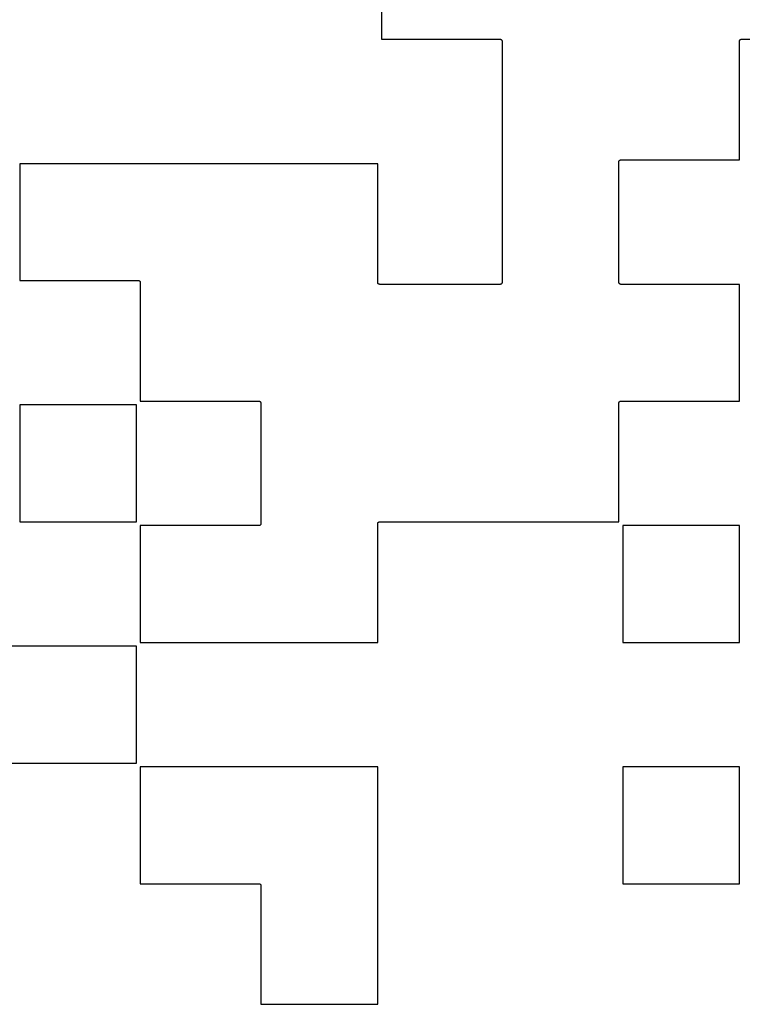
# Model space of a CAD drawing. Extents: x 0.02 to 3.89, y 0.07 to 3.88.
# Tile 11 of 172: x 0.4639 to 0.5388, y 0.4564 to 0.5585. Entities that reach past the tile are written whole.
import ezdxf

# ---------------------------------------------------------------- set-up
doc = ezdxf.new("R2010")
doc.units = 0
doc.header["$MEASUREMENT"] = 0
doc.layers.add('BLACK', color=7, linetype='CONTINUOUS')

msp = doc.modelspace()

# ---------------------------------------------------------------- linework, layer by layer
at = {"layer": 'BLACK', "linetype": 'CONTINUOUS'}
for p, q in [((0.501447, 0.60625), (0.501447, 0.556447)), ((0.501447, 0.556447), (0.513753, 0.556447)), ((0.513753, 0.556447), (0.513773, 0.556445)), ((0.513773, 0.556445), (0.51379, 0.556443)), ((0.51379, 0.556443), (0.51379, 0.556443)), ((0.51379, 0.556443), (0.513791, 0.556443)), ((0.513791, 0.556443), (0.513811, 0.556436)), ((0.513811, 0.556436), (0.513826, 0.556431)), ((0.513826, 0.556431), (0.513827, 0.556431)), ((0.513827, 0.556431), (0.513828, 0.556431)), ((0.513828, 0.556431), (0.513847, 0.556421)), ((0.513847, 0.556421), (0.51386, 0.556413)), ((0.51386, 0.556413), (0.513861, 0.556413)), ((0.513861, 0.556413), (0.513861, 0.556412)), ((0.513861, 0.556412), (0.513876, 0.5564)), ((0.513876, 0.5564), (0.51389, 0.556389)), ((0.51389, 0.556389), (0.51389, 0.556388)), ((0.51389, 0.556388), (0.513891, 0.556388)), ((0.513891, 0.556388), (0.513901, 0.556375)), ((0.513901, 0.556375), (0.513914, 0.556359)), ((0.513914, 0.556359), (0.513914, 0.556358)), ((0.513914, 0.556358), (0.513915, 0.556358)), ((0.513915, 0.556358), (0.513923, 0.556342)), ((0.513923, 0.556342), (0.513932, 0.556325)), ((0.513932, 0.556325), (0.513932, 0.556324)), ((0.513932, 0.556324), (0.513933, 0.556324)), ((0.513933, 0.556324), (0.513937, 0.556308)), ((0.513937, 0.556308), (0.513943, 0.556288)), ((0.513943, 0.556288), (0.513943, 0.556287)), ((0.513943, 0.556287), (0.513943, 0.556287)), ((0.513943, 0.556287), (0.513945, 0.55627)), ((0.513945, 0.55627), (0.513947, 0.55625)), ((0.513947, 0.55625), (0.513947, 0.531247)), ((0.538553, 0.556253), (0.538555, 0.556273)), ((0.538553, 0.543947), (0.538553, 0.556253)), ((0.538555, 0.556273), (0.538557, 0.55629)), ((0.538557, 0.556291), (0.538564, 0.556311)), ((0.538557, 0.55629), (0.538557, 0.556291)), ((0.538557, 0.55629), (0.538557, 0.55629)), ((0.538564, 0.556311), (0.538569, 0.556326)), ((0.538569, 0.556328), (0.538579, 0.556347)), ((0.538569, 0.556327), (0.538569, 0.556328)), ((0.538569, 0.556326), (0.538569, 0.556327)), ((0.538579, 0.556347), (0.538587, 0.55636)), ((0.538587, 0.55636), (0.538587, 0.556361)), ((0.538587, 0.556361), (0.538588, 0.556361)), ((0.538588, 0.556361), (0.5386, 0.556376)), ((0.5386, 0.556376), (0.538611, 0.55639)), ((0.538611, 0.55639), (0.538612, 0.55639)), ((0.538612, 0.556391), (0.538625, 0.556401)), ((0.538612, 0.55639), (0.538612, 0.556391)), ((0.538625, 0.556401), (0.538641, 0.556414)), ((0.538641, 0.556414), (0.538642, 0.556414)), ((0.538642, 0.556415), (0.538658, 0.556423)), ((0.538642, 0.556414), (0.538642, 0.556415)), ((0.538658, 0.556423), (0.538675, 0.556432)), ((0.538675, 0.556432), (0.538676, 0.556432)), ((0.538676, 0.556433), (0.538692, 0.556437)), ((0.538676, 0.556432), (0.538676, 0.556433)), ((0.538692, 0.556437), (0.538712, 0.556443)), ((0.538712, 0.556443), (0.538713, 0.556443)), ((0.538713, 0.556443), (0.53873, 0.556445)), ((0.538713, 0.556443), (0.538713, 0.556443)), ((0.53873, 0.556445), (0.53875, 0.556447)), ((0.53875, 0.556447), (0.576253, 0.556447)), ((0.526064, 0.543811), (0.526069, 0.543826)), ((0.526069, 0.543828), (0.526079, 0.543847)), ((0.526069, 0.543827), (0.526069, 0.543828)), ((0.526069, 0.543826), (0.526069, 0.543827)), ((0.526079, 0.543847), (0.526087, 0.54386)), ((0.526087, 0.54386), (0.526087, 0.543861)), ((0.526087, 0.543861), (0.526088, 0.543861)), ((0.526088, 0.543861), (0.5261, 0.543876)), ((0.5261, 0.543876), (0.526111, 0.54389)), ((0.526111, 0.54389), (0.526112, 0.54389)), ((0.526112, 0.543891), (0.526125, 0.543901)), ((0.526112, 0.54389), (0.526112, 0.543891)), ((0.526125, 0.543901), (0.526141, 0.543914)), ((0.526141, 0.543914), (0.526142, 0.543914)), ((0.526142, 0.543915), (0.526158, 0.543923)), ((0.526142, 0.543914), (0.526142, 0.543915)), ((0.526158, 0.543923), (0.526175, 0.543932)), ((0.526175, 0.543932), (0.526176, 0.543932)), ((0.526176, 0.543933), (0.526192, 0.543937)), ((0.526176, 0.543932), (0.526176, 0.543933)), ((0.526192, 0.543937), (0.526212, 0.543943)), ((0.526212, 0.543943), (0.526213, 0.543943)), ((0.526213, 0.543943), (0.52623, 0.543945)), ((0.526213, 0.543943), (0.526213, 0.543943)), ((0.52623, 0.543945), (0.52625, 0.543947)), ((0.52625, 0.543947), (0.538553, 0.543947)), ((0.501053, 0.543553), (0.463947, 0.543553)), ((0.463947, 0.543553), (0.463947, 0.531447)), ((0.501053, 0.53125), (0.501053, 0.543553)), ((0.526053, 0.543753), (0.526055, 0.543773)), ((0.526053, 0.53125), (0.526053, 0.543753)), ((0.526055, 0.543773), (0.526057, 0.54379)), ((0.526057, 0.543791), (0.526064, 0.543811)), ((0.526057, 0.54379), (0.526057, 0.543791)), ((0.526057, 0.54379), (0.526057, 0.54379)), ((0.463947, 0.531447), (0.476253, 0.531447)), ((0.476253, 0.531447), (0.476273, 0.531445)), ((0.476273, 0.531445), (0.47629, 0.531443)), ((0.47629, 0.531443), (0.47629, 0.531443)), ((0.47629, 0.531443), (0.476291, 0.531443)), ((0.476291, 0.531443), (0.476311, 0.531436)), ((0.476311, 0.531436), (0.476326, 0.531431)), ((0.476326, 0.531431), (0.476327, 0.531431)), ((0.476327, 0.531431), (0.476328, 0.531431)), ((0.476328, 0.531431), (0.476347, 0.531421)), ((0.476347, 0.531421), (0.47636, 0.531413)), ((0.47636, 0.531413), (0.476361, 0.531413)), ((0.476361, 0.531413), (0.476361, 0.531412)), ((0.476361, 0.531412), (0.476376, 0.5314)), ((0.476376, 0.5314), (0.47639, 0.531389)), ((0.47639, 0.531389), (0.47639, 0.531388)), ((0.47639, 0.531388), (0.476391, 0.531388)), ((0.476391, 0.531388), (0.476401, 0.531375)), ((0.476401, 0.531375), (0.476414, 0.531359)), ((0.476414, 0.531359), (0.476414, 0.531358)), ((0.476414, 0.531358), (0.476415, 0.531358)), ((0.476415, 0.531358), (0.476423, 0.531342)), ((0.476423, 0.531342), (0.476432, 0.531325)), ((0.476432, 0.531325), (0.476432, 0.531324)), ((0.476432, 0.531324), (0.476433, 0.531324)), ((0.476433, 0.531324), (0.476437, 0.531308)), ((0.476437, 0.531308), (0.476443, 0.531288)), ((0.476443, 0.531288), (0.476443, 0.531287)), ((0.476443, 0.531287), (0.476443, 0.531287)), ((0.476443, 0.531287), (0.476445, 0.53127)), ((0.476445, 0.53127), (0.476447, 0.53125)), ((0.476447, 0.53125), (0.476447, 0.518947)), ((0.501055, 0.53123), (0.501053, 0.53125)), ((0.501057, 0.531213), (0.501055, 0.53123)), ((0.501057, 0.531212), (0.501057, 0.531213)), ((0.501057, 0.531213), (0.501057, 0.531213)), ((0.501063, 0.531192), (0.501057, 0.531212)), ((0.501067, 0.531176), (0.501063, 0.531192)), ((0.501068, 0.531176), (0.501067, 0.531176)), ((0.501068, 0.531175), (0.501068, 0.531176)), ((0.501077, 0.531158), (0.501068, 0.531175)), ((0.501085, 0.531142), (0.501077, 0.531158)), ((0.501086, 0.531142), (0.501085, 0.531142)), ((0.501086, 0.531141), (0.501086, 0.531142)), ((0.501099, 0.531125), (0.501086, 0.531141)), ((0.501109, 0.531112), (0.501099, 0.531125)), ((0.50111, 0.531112), (0.501109, 0.531112)), ((0.50111, 0.531111), (0.50111, 0.531112)), ((0.501124, 0.5311), (0.50111, 0.531111)), ((0.501139, 0.531088), (0.501124, 0.5311)), ((0.501139, 0.531087), (0.501139, 0.531088)), ((0.50114, 0.531087), (0.501139, 0.531087)), ((0.501153, 0.531079), (0.50114, 0.531087)), ((0.501172, 0.531069), (0.501153, 0.531079)), ((0.501173, 0.531069), (0.501172, 0.531069)), ((0.501174, 0.531069), (0.501173, 0.531069)), ((0.501189, 0.531064), (0.501174, 0.531069)), ((0.501209, 0.531057), (0.501189, 0.531064)), ((0.50121, 0.531057), (0.501209, 0.531057)), ((0.501227, 0.531055), (0.50121, 0.531057)), ((0.50121, 0.531057), (0.50121, 0.531057)), ((0.501247, 0.531053), (0.501227, 0.531055)), ((0.51375, 0.531053), (0.501247, 0.531053)), ((0.51377, 0.531055), (0.51375, 0.531053)), ((0.513787, 0.531057), (0.51377, 0.531055)), ((0.513788, 0.531057), (0.513787, 0.531057)), ((0.513787, 0.531057), (0.513787, 0.531057)), ((0.513808, 0.531063), (0.513788, 0.531057)), ((0.513824, 0.531067), (0.513808, 0.531063)), ((0.513825, 0.531068), (0.513824, 0.531068)), ((0.513824, 0.531068), (0.513824, 0.531067)), ((0.513842, 0.531077), (0.513825, 0.531068)), ((0.513858, 0.531085), (0.513842, 0.531077)), ((0.513859, 0.531086), (0.513858, 0.531086)), ((0.513858, 0.531086), (0.513858, 0.531085)), ((0.513875, 0.531099), (0.513859, 0.531086)), ((0.513888, 0.531109), (0.513875, 0.531099)), ((0.513889, 0.53111), (0.513888, 0.53111)), ((0.513888, 0.53111), (0.513888, 0.531109)), ((0.5139, 0.531124), (0.513889, 0.53111)), ((0.513912, 0.531139), (0.5139, 0.531124)), ((0.513913, 0.531139), (0.513912, 0.531139)), ((0.513921, 0.531153), (0.513913, 0.53114)), ((0.513913, 0.53114), (0.513913, 0.531139)), ((0.513931, 0.531172), (0.513921, 0.531153)), ((0.513936, 0.531189), (0.513931, 0.531174)), ((0.513931, 0.531174), (0.513931, 0.531173)), ((0.513931, 0.531173), (0.513931, 0.531172)), ((0.513943, 0.531209), (0.513936, 0.531189)), ((0.513945, 0.531227), (0.513943, 0.53121)), ((0.513943, 0.53121), (0.513943, 0.53121)), ((0.513943, 0.53121), (0.513943, 0.531209)), ((0.513947, 0.531247), (0.513945, 0.531227)), ((0.526055, 0.53123), (0.526053, 0.53125)), ((0.526057, 0.531213), (0.526055, 0.53123)), ((0.526057, 0.531212), (0.526057, 0.531213)), ((0.526057, 0.531213), (0.526057, 0.531213)), ((0.526063, 0.531192), (0.526057, 0.531212)), ((0.526067, 0.531176), (0.526063, 0.531192)), ((0.526068, 0.531176), (0.526067, 0.531176)), ((0.526068, 0.531175), (0.526068, 0.531176)), ((0.526077, 0.531158), (0.526068, 0.531175)), ((0.526085, 0.531142), (0.526077, 0.531158)), ((0.526086, 0.531142), (0.526085, 0.531142)), ((0.526086, 0.531141), (0.526086, 0.531142)), ((0.526099, 0.531125), (0.526086, 0.531141)), ((0.526109, 0.531112), (0.526099, 0.531125)), ((0.52611, 0.531112), (0.526109, 0.531112)), ((0.52611, 0.531111), (0.52611, 0.531112)), ((0.526124, 0.5311), (0.52611, 0.531111)), ((0.526139, 0.531088), (0.526124, 0.5311)), ((0.526139, 0.531087), (0.526139, 0.531088)), ((0.52614, 0.531087), (0.526139, 0.531087)), ((0.526153, 0.531079), (0.52614, 0.531087)), ((0.526172, 0.531069), (0.526153, 0.531079)), ((0.526173, 0.531069), (0.526172, 0.531069)), ((0.526174, 0.531069), (0.526173, 0.531069)), ((0.526189, 0.531064), (0.526174, 0.531069)), ((0.526209, 0.531057), (0.526189, 0.531064)), ((0.52621, 0.531057), (0.526209, 0.531057)), ((0.526227, 0.531055), (0.52621, 0.531057)), ((0.52621, 0.531057), (0.52621, 0.531057)), ((0.526247, 0.531053), (0.526227, 0.531055)), ((0.538553, 0.531053), (0.526247, 0.531053)), ((0.538553, 0.518947), (0.538553, 0.531053)), ((0.463947, 0.518553), (0.463947, 0.506447)), ((0.476053, 0.518553), (0.463947, 0.518553)), ((0.476053, 0.506447), (0.476053, 0.518553)), ((0.476447, 0.518947), (0.488753, 0.518947)), ((0.488753, 0.518947), (0.488773, 0.518945)), ((0.488773, 0.518945), (0.48879, 0.518943)), ((0.48879, 0.518943), (0.48879, 0.518943)), ((0.48879, 0.518943), (0.488791, 0.518943)), ((0.488791, 0.518943), (0.488811, 0.518936)), ((0.488811, 0.518936), (0.488826, 0.518931)), ((0.488826, 0.518931), (0.488827, 0.518931)), ((0.488827, 0.518931), (0.488828, 0.518931)), ((0.488828, 0.518931), (0.488847, 0.518921)), ((0.488847, 0.518921), (0.48886, 0.518913)), ((0.48886, 0.518913), (0.488861, 0.518913)), ((0.488861, 0.518913), (0.488861, 0.518912)), ((0.488861, 0.518912), (0.488876, 0.5189)), ((0.488876, 0.5189), (0.48889, 0.518889)), ((0.48889, 0.518889), (0.48889, 0.518888)), ((0.48889, 0.518888), (0.488891, 0.518888)), ((0.488891, 0.518888), (0.488901, 0.518875)), ((0.488901, 0.518875), (0.488914, 0.518859)), ((0.488914, 0.518859), (0.488914, 0.518858)), ((0.488914, 0.518858), (0.488915, 0.518858)), ((0.488915, 0.518858), (0.488923, 0.518842)), ((0.488923, 0.518842), (0.488932, 0.518825)), ((0.488932, 0.518825), (0.488932, 0.518824)), ((0.488932, 0.518824), (0.488933, 0.518824)), ((0.488933, 0.518824), (0.488937, 0.518808)), ((0.488937, 0.518808), (0.488943, 0.518788)), ((0.488943, 0.518788), (0.488943, 0.518787)), ((0.488943, 0.518787), (0.488943, 0.518787)), ((0.488943, 0.518787), (0.488945, 0.518771)), ((0.488945, 0.518771), (0.488947, 0.51875)), ((0.488947, 0.51875), (0.488947, 0.506247)), ((0.526053, 0.518753), (0.526055, 0.518773)), ((0.526053, 0.506447), (0.526053, 0.518753)), ((0.526055, 0.518773), (0.526057, 0.51879)), ((0.526057, 0.518791), (0.526064, 0.518811)), ((0.526057, 0.51879), (0.526057, 0.518791)), ((0.526057, 0.51879), (0.526057, 0.51879)), ((0.526064, 0.518811), (0.526069, 0.518826)), ((0.526069, 0.518828), (0.526079, 0.518847)), ((0.526069, 0.518827), (0.526069, 0.518828)), ((0.526069, 0.518826), (0.526069, 0.518827)), ((0.526079, 0.518847), (0.526087, 0.51886)), ((0.526087, 0.51886), (0.526087, 0.518861)), ((0.526087, 0.518861), (0.526088, 0.518861)), ((0.526088, 0.518861), (0.5261, 0.518876)), ((0.5261, 0.518876), (0.526111, 0.51889)), ((0.526111, 0.51889), (0.526112, 0.51889)), ((0.526112, 0.518891), (0.526125, 0.518901)), ((0.526112, 0.51889), (0.526112, 0.518891)), ((0.526125, 0.518901), (0.526141, 0.518914)), ((0.526141, 0.518914), (0.526142, 0.518914)), ((0.526142, 0.518915), (0.526158, 0.518923)), ((0.526142, 0.518914), (0.526142, 0.518915)), ((0.526158, 0.518923), (0.526175, 0.518932)), ((0.526175, 0.518932), (0.526176, 0.518932)), ((0.526176, 0.518933), (0.526192, 0.518937)), ((0.526176, 0.518932), (0.526176, 0.518933)), ((0.526192, 0.518937), (0.526212, 0.518943)), ((0.526212, 0.518943), (0.526213, 0.518943)), ((0.526213, 0.518943), (0.52623, 0.518945)), ((0.526213, 0.518943), (0.526213, 0.518943)), ((0.52623, 0.518945), (0.52625, 0.518947)), ((0.52625, 0.518947), (0.538553, 0.518947)), ((0.463947, 0.506447), (0.476053, 0.506447)), ((0.488824, 0.506067), (0.488808, 0.506063)), ((0.488825, 0.506068), (0.488824, 0.506068)), ((0.488824, 0.506068), (0.488824, 0.506067)), ((0.488842, 0.506077), (0.488825, 0.506068)), ((0.488858, 0.506085), (0.488842, 0.506077)), ((0.488859, 0.506086), (0.488858, 0.506086)), ((0.488858, 0.506086), (0.488858, 0.506085)), ((0.488875, 0.506099), (0.488859, 0.506086)), ((0.488888, 0.506109), (0.488875, 0.506099)), ((0.488889, 0.50611), (0.488888, 0.50611)), ((0.488888, 0.50611), (0.488888, 0.506109)), ((0.4889, 0.506124), (0.488889, 0.50611)), ((0.488912, 0.506139), (0.4889, 0.506124)), ((0.488913, 0.506139), (0.488912, 0.506139)), ((0.488921, 0.506153), (0.488913, 0.50614)), ((0.488913, 0.50614), (0.488913, 0.506139)), ((0.488931, 0.506172), (0.488921, 0.506153)), ((0.488936, 0.506189), (0.488931, 0.506174)), ((0.488931, 0.506174), (0.488931, 0.506173)), ((0.488931, 0.506173), (0.488931, 0.506172)), ((0.488943, 0.506209), (0.488936, 0.506189)), ((0.488945, 0.506227), (0.488943, 0.50621)), ((0.488943, 0.50621), (0.488943, 0.50621)), ((0.488943, 0.50621), (0.488943, 0.506209)), ((0.488947, 0.506247), (0.488945, 0.506227)), ((0.501053, 0.506253), (0.501055, 0.506273)), ((0.501053, 0.493947), (0.501053, 0.506253)), ((0.501055, 0.506273), (0.501057, 0.50629)), ((0.501057, 0.506291), (0.501064, 0.506312)), ((0.501057, 0.50629), (0.501057, 0.506291)), ((0.501057, 0.50629), (0.501057, 0.50629)), ((0.501064, 0.506312), (0.501069, 0.506326)), ((0.501069, 0.506328), (0.501079, 0.506347)), ((0.501069, 0.506327), (0.501069, 0.506328)), ((0.501069, 0.506326), (0.501069, 0.506327)), ((0.501079, 0.506347), (0.501087, 0.50636)), ((0.501087, 0.50636), (0.501087, 0.506361)), ((0.501087, 0.506361), (0.501088, 0.506361)), ((0.501088, 0.506361), (0.5011, 0.506376)), ((0.5011, 0.506376), (0.501111, 0.50639)), ((0.501111, 0.50639), (0.501112, 0.50639)), ((0.501112, 0.506391), (0.501125, 0.506401)), ((0.501112, 0.50639), (0.501112, 0.506391)), ((0.501125, 0.506401), (0.501141, 0.506414)), ((0.501141, 0.506414), (0.501142, 0.506414)), ((0.501142, 0.506415), (0.501158, 0.506423)), ((0.501142, 0.506414), (0.501142, 0.506415)), ((0.501158, 0.506423), (0.501175, 0.506432)), ((0.501175, 0.506432), (0.501176, 0.506432)), ((0.501176, 0.506433), (0.501192, 0.506437)), ((0.501176, 0.506432), (0.501176, 0.506433)), ((0.501192, 0.506437), (0.501212, 0.506443)), ((0.501212, 0.506443), (0.501213, 0.506443)), ((0.501213, 0.506443), (0.50123, 0.506445)), ((0.501213, 0.506443), (0.501213, 0.506443)), ((0.50123, 0.506445), (0.50125, 0.506447)), ((0.50125, 0.506447), (0.526053, 0.506447)), ((0.48875, 0.506053), (0.476447, 0.506053)), ((0.476447, 0.506053), (0.476447, 0.493947)), ((0.48877, 0.506055), (0.48875, 0.506053)), ((0.488787, 0.506057), (0.48877, 0.506055)), ((0.488788, 0.506057), (0.488787, 0.506057)), ((0.488787, 0.506057), (0.488787, 0.506057)), ((0.488808, 0.506063), (0.488788, 0.506057)), ((0.526447, 0.506053), (0.526447, 0.493947)), ((0.538553, 0.506053), (0.526447, 0.506053)), ((0.538553, 0.493947), (0.538553, 0.506053)), ((0.476447, 0.493947), (0.501053, 0.493947)), ((0.526447, 0.493947), (0.538553, 0.493947)), ((0.476053, 0.493553), (0.451447, 0.493553)), ((0.476053, 0.481447), (0.476053, 0.493553)), ((0.451447, 0.481447), (0.476053, 0.481447)), ((0.476447, 0.481053), (0.476447, 0.468947)), ((0.501053, 0.481053), (0.476447, 0.481053)), ((0.501053, 0.456447), (0.501053, 0.481053)), ((0.526447, 0.481053), (0.526447, 0.468947)), ((0.538553, 0.481053), (0.526447, 0.481053)), ((0.538553, 0.468947), (0.538553, 0.481053)), ((0.476447, 0.468947), (0.488753, 0.468947)), ((0.488753, 0.468947), (0.488773, 0.468945)), ((0.488773, 0.468945), (0.48879, 0.468943)), ((0.48879, 0.468943), (0.48879, 0.468943)), ((0.48879, 0.468943), (0.488791, 0.468943)), ((0.488791, 0.468943), (0.488811, 0.468936)), ((0.488811, 0.468936), (0.488826, 0.468931)), ((0.488826, 0.468931), (0.488827, 0.468931)), ((0.488827, 0.468931), (0.488828, 0.468931)), ((0.488828, 0.468931), (0.488844, 0.468922)), ((0.488844, 0.468922), (0.48886, 0.468913)), ((0.48886, 0.468913), (0.488861, 0.468913)), ((0.488861, 0.468913), (0.488861, 0.468912)), ((0.488861, 0.468912), (0.488876, 0.4689)), ((0.488876, 0.4689), (0.48889, 0.468889)), ((0.48889, 0.468889), (0.48889, 0.468888)), ((0.48889, 0.468888), (0.488891, 0.468888)), ((0.488891, 0.468888), (0.488901, 0.468875)), ((0.488901, 0.468875), (0.488914, 0.468859)), ((0.488914, 0.468859), (0.488914, 0.468858)), ((0.488914, 0.468858), (0.488915, 0.468858)), ((0.488915, 0.468858), (0.488923, 0.468842)), ((0.488923, 0.468842), (0.488932, 0.468825)), ((0.488932, 0.468825), (0.488932, 0.468824)), ((0.488932, 0.468824), (0.488933, 0.468824)), ((0.488933, 0.468824), (0.488937, 0.468808)), ((0.488937, 0.468808), (0.488943, 0.468788)), ((0.488943, 0.468788), (0.488943, 0.468787)), ((0.488943, 0.468787), (0.488943, 0.468787)), ((0.488943, 0.468787), (0.488945, 0.46877)), ((0.488945, 0.46877), (0.488947, 0.46875)), ((0.488947, 0.46875), (0.488947, 0.456447)), ((0.526447, 0.468947), (0.538553, 0.468947)), ((0.488947, 0.456447), (0.501053, 0.456447))]:
    msp.add_line(p, q, dxfattribs=at)

doc.saveas('drawing.dxf')
